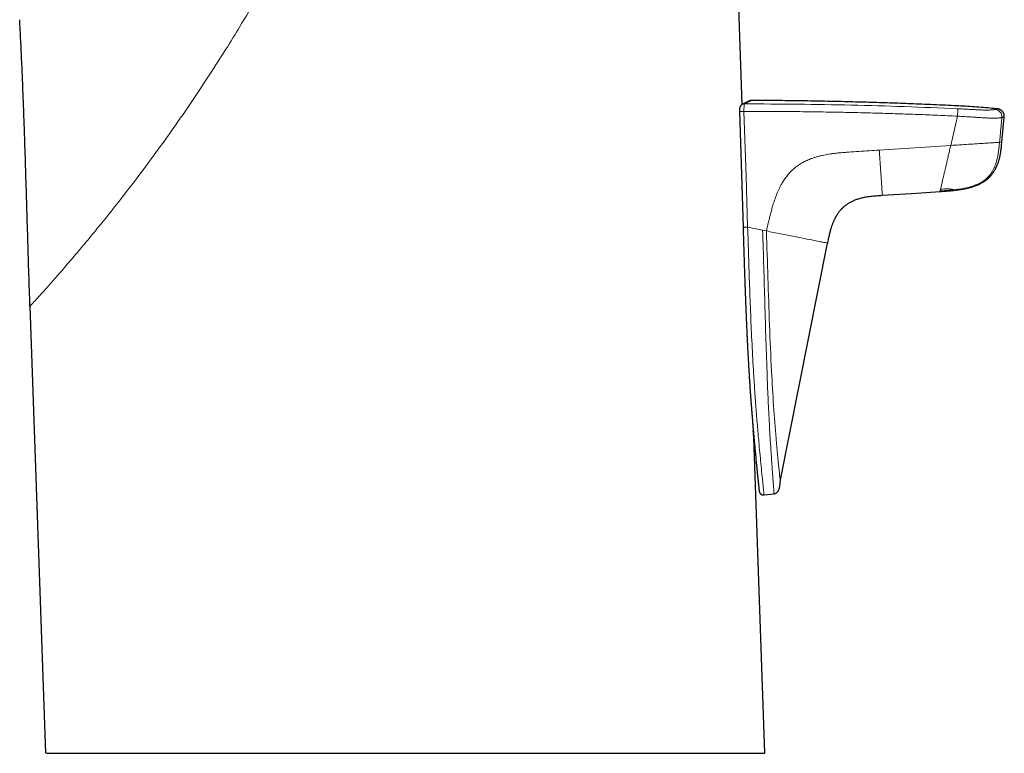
# Model space of a CAD drawing. Header units: millimetres. Extents: x 8 to 539, y 12 to 464.
# Tile 1 of 59: x 107 to 173, y 317 to 367. Entities that reach past the tile are written whole.
import ezdxf

# ---------------------------------------------------------------- set-up
doc = ezdxf.new("R2010")
doc.units = ezdxf.units.MM

msp = doc.modelspace()

# ---------------------------------------------------------------- linework, layer by layer
at = {"color": 7, "linetype": 'Continuous', "lineweight": 30}
for p, q in [((155.381, 360.876), (153.433, 416.653)), ((172.786, 358.349), (172.947, 360.035)), ((157.933, 335.597), (161.11, 351.578)), ((107.653, 347.346), (108.699, 317.372)), ((156.9, 317.372), (156.16, 338.558)), ((156.846, 334.694), (157.527, 334.759)), ((108.752, 317.372), (156.9, 317.372))]:
    msp.add_line(p, q, dxfattribs=at)
at = {"color": 252, "linetype": 'Continuous', "lineweight": 0}
for p, q in [((169.358, 358.127), (169.815, 360.091)), ((164.573, 357.816), (169.358, 358.127)), ((156.754, 352.446), (155.75, 352.646)), ((157.006, 352.395), (156.754, 352.446))]:
    msp.add_line(p, q, dxfattribs=at)
at = {"color": 252, "linetype": 'Continuous', "lineweight": 0, "flags": 128}
for points in [[(155.193, 360.405), (155.193, 360.405), (155.194, 360.405), (155.197, 360.405), (155.202, 360.405), (155.21, 360.405), (155.22, 360.405), (155.233, 360.406), (155.247, 360.406), (155.264, 360.407), (155.282, 360.407), (155.302, 360.408), (155.324, 360.408), (155.347, 360.409), (155.371, 360.41), (155.397, 360.411), (155.423, 360.411), (155.449, 360.412), (155.476, 360.413), (155.504, 360.414)], [(155.394, 360.883), (155.39, 360.881), (155.381, 360.876)], [(155.504, 360.414), (155.642, 356.064), (155.75, 352.646)], [(172.787, 360.003), (172.732, 359.437), (172.697, 359.071), (172.662, 358.705), (172.627, 358.339)]]:
    msp.add_lwpolyline(points, dxfattribs=at)
at = {"color": 7, "linetype": 'Continuous', "lineweight": 30, "flags": 128}
for points in [[(155.195, 360.405), (155.307, 356.868), (155.441, 352.636)], [(164.774, 354.786), (166.72, 354.915), (168.641, 355.043)]]:
    msp.add_lwpolyline(points, dxfattribs=at)
at = {"color": 252, "linetype": 'Continuous', "lineweight": 0}
for centre, radius, start, end in [((155.519, 360.625), 0.287, 88.71901, 119.89737), ((165.419, 360.413), 4.408, 355.81236, 2.28222), ((172.288, 360.049), 0.501, 354.70609, 83.74219)]:
    msp.add_arc(centre, radius, start, end, dxfattribs=at)
for points, knots in [([(138.261, 416.12), (138.063, 414.296), (137.665, 410.646), (136.747, 405.219), (135.597, 399.837), (134.286, 394.868), (132.878, 390.305), (131.42, 386.142), (129.807, 382.036), (128.041, 377.993), (126.237, 374.247), (124.429, 370.794), (122.65, 367.633), (120.95, 364.821), (119.361, 362.349), (117.91, 360.197), (116.452, 358.133), (115.005, 356.172), (113.59, 354.335), (112.387, 352.831), (111.397, 351.628), (110.603, 350.683), (109.876, 349.835), (109.23, 349.095), (108.676, 348.471), (108.228, 347.974), (107.903, 347.616), (107.692, 347.389), (107.666, 347.36), (107.653, 347.346)], [0, 0, 0, 0, 0.062505, 0.125012, 0.187521, 0.25003, 0.30004, 0.350042, 0.400045, 0.450048, 0.500056, 0.541746, 0.583414, 0.62506, 0.656308, 0.687558, 0.718811, 0.750056, 0.781305, 0.812543, 0.83338, 0.85421, 0.875035, 0.89587, 0.9167, 0.937521, 0.958348, 0.979177, 1, 1, 1, 1]), ([(156.004, 361.145), (156.001, 361.144), (155.994, 361.14), (155.934, 361.111), (155.838, 361.064), (155.706, 361), (155.586, 360.941), (155.525, 360.912)], [0, 0, 0, 0, 0.199446, 0.399416, 0.599481, 0.799665, 1, 1, 1, 1]), ([(155.525, 360.912), (155.523, 360.907), (155.52, 360.898), (155.515, 360.862), (155.511, 360.814), (155.507, 360.752), (155.505, 360.68), (155.503, 360.598), (155.503, 360.508), (155.503, 360.446), (155.504, 360.414)], [0, 0, 0, 0, 0.126121, 0.25043, 0.373936, 0.497217, 0.620695, 0.744917, 0.870825, 1, 1, 1, 1]), ([(169.815, 360.091), (169.37, 360.112), (168.48, 360.154), (167.145, 360.207), (165.81, 360.254), (164.474, 360.294), (163.138, 360.328), (161.723, 360.359), (160.228, 360.385), (158.653, 360.403), (157.078, 360.414), (156.029, 360.414), (155.504, 360.414)], [0, 0, 0, 0, 0.0933318, 0.1866653, 0.2800002, 0.3733355, 0.4666695, 0.5600012, 0.6700007, 0.7800014, 0.8900016, 1, 1, 1, 1]), ([(155.525, 360.912), (156.717, 360.909), (159.102, 360.904), (162.677, 360.841), (166.252, 360.742), (168.633, 360.64), (169.823, 360.589)], [0, 0, 0, 0, 0.250017, 0.500038, 0.750044, 1, 1, 1, 1]), ([(169.823, 360.589), (169.93, 360.584), (170.142, 360.573), (170.46, 360.556), (170.751, 360.54), (171.013, 360.526), (171.217, 360.516), (171.389, 360.509), (171.528, 360.504), (171.656, 360.501), (171.77, 360.5), (171.87, 360.501), (171.971, 360.504), (172.066, 360.508), (172.159, 360.516), (172.236, 360.526), (172.296, 360.537), (172.327, 360.544), (172.343, 360.547)], [0, 0, 0, 0, 0.083136, 0.166335, 0.249637, 0.312582, 0.375494, 0.417134, 0.458558, 0.500039, 0.541614, 0.58313, 0.624819, 0.687667, 0.750355, 0.833295, 0.916558, 1, 1, 1, 1]), ([(172.343, 360.547), (172.359, 360.55), (172.391, 360.557), (172.428, 360.565), (172.459, 360.571), (172.481, 360.576), (172.494, 360.579), (172.5, 360.58), (172.499, 360.58), (172.499, 360.58)], [0, 0, 0, 0, 0.1602901, 0.3203561, 0.4802852, 0.6401647, 0.8000822, 0.9601252, 1, 1, 1, 1]), ([(172.787, 360.003), (172.762, 359.998), (172.712, 359.987), (172.605, 359.975), (172.478, 359.964), (172.348, 359.958), (172.17, 359.957), (171.941, 359.965), (171.675, 359.978), (171.391, 359.994), (171.107, 360.011), (170.746, 360.034), (170.316, 360.064), (169.978, 360.083), (169.815, 360.091)], [0, 0, 0, 0, 0.111159, 0.230141, 0.293269, 0.359065, 0.42822, 0.502618, 0.576448, 0.645343, 0.711024, 0.773936, 0.891429, 1, 1, 1, 1]), ([(172.946, 360.035), (172.946, 360.035), (172.946, 360.035), (172.934, 360.032), (172.913, 360.028), (172.881, 360.022), (172.84, 360.013), (172.805, 360.006), (172.787, 360.003)], [0, 0, 0, 0, 0.119814, 0.295816, 0.471833, 0.647867, 0.823921, 1, 1, 1, 1]), ([(169.358, 358.127), (169.755, 358.153), (170.353, 358.192), (171.129, 358.242), (171.671, 358.277), (172.089, 358.304), (172.376, 358.323), (172.54, 358.333), (172.598, 358.337), (172.627, 358.339)], [0, 0, 0, 0, 0.250354, 0.376715, 0.50042, 0.62407, 0.749642, 0.874729, 1, 1, 1, 1]), ([(172.627, 358.339), (172.617, 358.233), (172.597, 358.023), (172.559, 357.707), (172.51, 357.393), (172.448, 357.117), (172.376, 356.88), (172.301, 356.683), (172.209, 356.492), (172.101, 356.31), (171.977, 356.14), (171.837, 355.983), (171.68, 355.843), (171.51, 355.719), (171.299, 355.592), (171.045, 355.472), (170.746, 355.367), (170.439, 355.287), (170.127, 355.226), (169.812, 355.179), (169.601, 355.157), (169.495, 355.146)], [0, 0, 0, 0, 0.0624439, 0.1248883, 0.1873977, 0.2499403, 0.2915772, 0.3332118, 0.3749385, 0.4166733, 0.4583244, 0.4998728, 0.541397, 0.5830097, 0.6247208, 0.687241, 0.7496263, 0.8121125, 0.8747061, 0.9373579, 1, 1, 1, 1]), ([(172.627, 358.339), (172.671, 358.342), (172.758, 358.347), (172.8, 358.35), (172.786, 358.349), (172.786, 358.349)], [0, 0, 0, 0, 0.499918, 0.999927, 1, 1, 1, 1]), ([(157.006, 352.395), (157.03, 352.496), (157.077, 352.698), (157.148, 353.001), (157.221, 353.304), (157.297, 353.605), (157.379, 353.905), (157.457, 354.171), (157.531, 354.402), (157.599, 354.6), (157.673, 354.796), (157.752, 354.989), (157.837, 355.18), (157.93, 355.368), (158.022, 355.54), (158.114, 355.695), (158.202, 355.833), (158.295, 355.968), (158.394, 356.099), (158.497, 356.224), (158.605, 356.344), (158.718, 356.458), (158.836, 356.565), (158.961, 356.668), (159.091, 356.765), (159.227, 356.856), (159.367, 356.942), (159.511, 357.021), (159.658, 357.095), (159.809, 357.163), (159.975, 357.231), (160.158, 357.297), (160.357, 357.36), (160.559, 357.415), (160.763, 357.464), (160.968, 357.505), (161.174, 357.541), (161.406, 357.576), (161.666, 357.609), (161.952, 357.638), (162.238, 357.662), (162.656, 357.692), (163.207, 357.726), (163.89, 357.771), (164.345, 357.801), (164.573, 357.816)], [0, 0, 0, 0, 0.029319, 0.058643, 0.087963, 0.117273, 0.146571, 0.175857, 0.195567, 0.215266, 0.234959, 0.254654, 0.274367, 0.294118, 0.313904, 0.329416, 0.344913, 0.360384, 0.375822, 0.391226, 0.406325, 0.421403, 0.436474, 0.451555, 0.466965, 0.482404, 0.497874, 0.513373, 0.528895, 0.544431, 0.559968, 0.579719, 0.59944, 0.61915, 0.638863, 0.658586, 0.678317, 0.698052, 0.725169, 0.752258, 0.779333, 0.806408, 0.870901, 0.935445, 1, 1, 1, 1]), ([(164.774, 354.786), (164.774, 354.786), (164.774, 354.784), (164.774, 354.791), (164.773, 354.804), (164.772, 354.816), (164.771, 354.83), (164.768, 354.876), (164.762, 354.964), (164.754, 355.096), (164.745, 355.231), (164.736, 355.355), (164.726, 355.505), (164.715, 355.678), (164.702, 355.868), (164.685, 356.137), (164.661, 356.493), (164.632, 356.932), (164.602, 357.374), (164.583, 357.668), (164.573, 357.816)], [0, 0, 0, 0, 0.001027, 0.084169, 0.16717, 0.249852, 0.33248, 0.415974, 0.500771, 0.56318, 0.593752, 0.624103, 0.654661, 0.685737, 0.717255, 0.748953, 0.811795, 0.874452, 0.937192, 1, 1, 1, 1]), ([(168.677, 355.199), (168.682, 355.218), (168.69, 355.255), (168.709, 355.335), (168.732, 355.433), (168.76, 355.554), (168.794, 355.699), (168.833, 355.871), (168.879, 356.065), (168.928, 356.276), (168.98, 356.499), (169.033, 356.729), (169.087, 356.962), (169.148, 357.221), (169.214, 357.506), (169.286, 357.817), (169.334, 358.023), (169.358, 358.127)], [0, 0, 0, 0, 0.06369, 0.127353, 0.190328, 0.252257, 0.313198, 0.373762, 0.434885, 0.497036, 0.560161, 0.623814, 0.687277, 0.750152, 0.833505, 0.916716, 1, 1, 1, 1]), ([(168.641, 355.044), (168.641, 355.044), (168.641, 355.043), (168.643, 355.05), (168.646, 355.064), (168.648, 355.075), (168.65, 355.081)], [0, 0, 0, 0, 0.120146, 0.413488, 0.70675, 1, 1, 1, 1]), ([(168.677, 355.199), (168.674, 355.187), (168.669, 355.162), (168.663, 355.136), (168.658, 355.117), (168.655, 355.103), (168.653, 355.093), (168.651, 355.086), (168.65, 355.083), (168.65, 355.081)], [0, 0, 0, 0, 0.142833, 0.285725, 0.428575, 0.571394, 0.714241, 0.857116, 1, 1, 1, 1]), ([(168.65, 355.081), (168.744, 355.087), (168.932, 355.1), (169.214, 355.12), (169.401, 355.137), (169.495, 355.146)], [0, 0, 0, 0, 0.333346, 0.666691, 1, 1, 1, 1]), ([(169.495, 355.146), (169.494, 355.152), (169.493, 355.161), (169.455, 355.183), (169.396, 355.2), (169.305, 355.212), (169.2, 355.216), (169.075, 355.217), (168.898, 355.212), (168.751, 355.203), (168.677, 355.199)], [0, 0, 0, 0, 0.2497102, 0.3771224, 0.5050773, 0.6270824, 0.6868246, 0.7475967, 0.8735696, 1, 1, 1, 1]), ([(155.441, 352.636), (155.442, 352.636), (155.445, 352.636), (155.468, 352.637), (155.507, 352.638), (155.561, 352.64), (155.622, 352.642), (155.686, 352.644), (155.729, 352.645), (155.75, 352.646)], [0, 0, 0, 0, 0.11758, 0.267648, 0.422105, 0.576563, 0.726631, 0.868622, 1, 1, 1, 1]), ([(155.75, 352.646), (155.77, 351.994), (155.811, 350.688), (155.876, 348.726), (155.95, 346.761), (156.038, 344.796), (156.132, 343.082), (156.227, 341.624), (156.315, 340.423), (156.411, 339.241), (156.502, 338.216), (156.585, 337.337), (156.655, 336.603), (156.717, 335.969), (156.77, 335.448), (156.804, 335.118), (156.825, 334.904), (156.837, 334.78), (156.845, 334.703), (156.845, 334.702), (156.845, 334.702)], [0, 0, 0, 0, 0.0980534, 0.1964384, 0.295013, 0.3937401, 0.4927536, 0.5547451, 0.6167004, 0.6787314, 0.7410893, 0.7831239, 0.8255507, 0.8685249, 0.901366, 0.9347877, 0.9520234, 0.969627, 0.987448, 1, 1, 1, 1]), ([(156.754, 352.446), (156.779, 351.627), (156.83, 349.99), (156.898, 347.533), (156.972, 345.08), (157.045, 342.91), (157.123, 341.034), (157.2, 339.457), (157.283, 338.061), (157.365, 336.854), (157.427, 336.01), (157.469, 335.442), (157.495, 335.096), (157.515, 334.837), (157.519, 334.785), (157.521, 334.759)], [0, 0, 0, 0, 0.125009, 0.250199, 0.375157, 0.500214, 0.583669, 0.666974, 0.750295, 0.812906, 0.875303, 0.906609, 0.938158, 0.969345, 1, 1, 1, 1]), ([(157.934, 335.596), (157.933, 335.611), (157.93, 335.64), (157.899, 335.936), (157.838, 336.528), (157.746, 337.461), (157.622, 338.817), (157.482, 340.656), (157.331, 343.223), (157.21, 346.1), (157.106, 349.247), (157.039, 351.346), (157.006, 352.395)], [0, 0, 0, 0, 0.030599, 0.061754, 0.124591, 0.187133, 0.249616, 0.374553, 0.499679, 0.666359, 0.833179, 1, 1, 1, 1]), ([(161.116, 351.577), (161.087, 351.583), (161.042, 351.592), (160.732, 351.654), (160.357, 351.728), (159.767, 351.846), (158.905, 352.018), (157.961, 352.206), (157.326, 352.332), (157.008, 352.395)], [0, 0, 0, 0, 0.250978, 0.376332, 0.502635, 0.626934, 0.750708, 0.875181, 1, 1, 1, 1])]:
    msp.add_open_spline(points, degree=3, knots=knots, dxfattribs=at)
at = {"color": 7, "linetype": 'Continuous', "lineweight": 30}
for points, knots in [([(107.653, 347.346), (107.628, 348.063), (107.58, 349.498), (107.514, 351.651), (107.451, 353.804), (107.387, 355.956), (107.327, 357.861), (107.271, 359.518), (107.22, 360.927), (107.165, 362.336), (107.105, 363.745), (107.039, 365.153), (106.989, 366.092), (106.964, 366.561)], [0, 0, 0, 0, 0.112001, 0.224006, 0.336011, 0.448015, 0.560017, 0.63335, 0.706681, 0.78001, 0.853339, 0.926668, 1, 1, 1, 1]), ([(155.876, 361.117), (155.875, 361.117), (155.875, 361.116), (155.872, 361.115), (155.867, 361.113), (155.862, 361.11), (155.856, 361.107), (155.849, 361.104), (155.841, 361.1), (155.834, 361.097), (155.826, 361.093), (155.818, 361.089), (155.81, 361.085), (155.803, 361.082), (155.796, 361.078), (155.79, 361.075), (155.785, 361.073), (155.779, 361.07), (155.773, 361.067), (155.765, 361.063), (155.755, 361.058), (155.743, 361.053), (155.73, 361.046), (155.716, 361.039), (155.7, 361.031), (155.681, 361.023), (155.661, 361.013), (155.64, 361.002), (155.617, 360.991), (155.592, 360.979), (155.566, 360.967), (155.537, 360.953), (155.505, 360.937), (155.471, 360.921), (155.434, 360.903), (155.407, 360.89), (155.394, 360.883)], [0, 0, 0, 0, 0.042566, 0.08319, 0.121872, 0.158611, 0.193409, 0.225695, 0.256107, 0.284645, 0.311309, 0.3361, 0.359016, 0.380058, 0.399225, 0.41297, 0.425564, 0.438327, 0.45225, 0.472019, 0.493738, 0.517406, 0.543025, 0.570594, 0.59957, 0.630428, 0.66317, 0.697795, 0.730304, 0.764315, 0.799831, 0.836851, 0.875377, 0.915409, 0.95695, 1, 1, 1, 1]), ([(156.004, 361.145), (155.993, 361.145), (155.971, 361.144), (155.937, 361.138), (155.906, 361.13), (155.886, 361.121), (155.876, 361.117)], [0, 0, 0, 0, 0.255908, 0.509171, 0.757777, 1, 1, 1, 1]), ([(172.499, 360.579), (172.333, 360.596), (171.966, 360.632), (171.399, 360.68), (170.796, 360.725), (170.194, 360.762), (169.529, 360.796), (168.801, 360.829), (168.011, 360.864), (167.015, 360.907), (165.811, 360.954), (164.4, 361.001), (162.954, 361.043), (161.476, 361.079), (159.963, 361.109), (158.45, 361.13), (157.131, 361.143), (156.315, 361.146), (156.004, 361.147)], [0, 0, 0, 0, 0.030361, 0.066942, 0.103517, 0.140086, 0.176651, 0.224534, 0.272422, 0.320315, 0.405843, 0.491375, 0.57691, 0.668558, 0.760207, 0.851856, 0.943504, 1, 1, 1, 1]), ([(155.393, 360.883), (155.385, 360.879), (155.37, 360.871), (155.349, 360.857), (155.331, 360.842), (155.313, 360.827), (155.298, 360.811), (155.283, 360.794), (155.27, 360.776), (155.257, 360.756), (155.245, 360.733), (155.234, 360.709), (155.226, 360.687), (155.22, 360.667), (155.215, 360.651), (155.212, 360.637), (155.208, 360.621), (155.205, 360.603), (155.202, 360.585), (155.2, 360.571), (155.199, 360.559), (155.197, 360.546), (155.196, 360.53), (155.194, 360.508), (155.193, 360.484), (155.193, 360.458), (155.193, 360.432), (155.193, 360.414), (155.193, 360.405)], [0, 0, 0, 0, 0.050979, 0.097132, 0.138533, 0.175306, 0.217445, 0.253843, 0.28709, 0.332327, 0.378049, 0.42773, 0.484068, 0.520955, 0.549527, 0.574621, 0.606963, 0.646517, 0.683856, 0.707841, 0.728509, 0.749139, 0.778972, 0.81864, 0.868312, 0.907197, 0.950964, 1, 1, 1, 1]), ([(172.947, 360.035), (172.948, 360.055), (172.951, 360.096), (172.945, 360.158), (172.932, 360.216), (172.914, 360.268), (172.893, 360.315), (172.867, 360.359), (172.836, 360.4), (172.802, 360.438), (172.763, 360.472), (172.722, 360.502), (172.675, 360.53), (172.62, 360.553), (172.56, 360.571), (172.519, 360.577), (172.499, 360.58)], [0, 0, 0, 0, 0.07685, 0.157003, 0.24001, 0.303816, 0.368622, 0.434112, 0.499951, 0.565792, 0.631288, 0.696103, 0.759923, 0.84295, 0.923126, 1, 1, 1, 1]), ([(168.641, 355.043), (168.711, 355.048), (168.85, 355.057), (169.054, 355.071), (169.251, 355.087), (169.441, 355.104), (169.623, 355.123), (169.797, 355.144), (169.963, 355.167), (170.122, 355.193), (170.275, 355.221), (170.421, 355.252), (170.561, 355.284), (170.693, 355.319), (170.817, 355.356), (170.933, 355.394), (171.042, 355.434), (171.142, 355.474), (171.235, 355.515), (171.32, 355.556), (171.398, 355.597), (171.468, 355.636), (171.531, 355.674), (171.588, 355.71), (171.638, 355.743), (171.683, 355.775), (171.723, 355.805), (171.758, 355.832), (171.785, 355.854), (171.806, 355.87), (171.821, 355.883), (171.834, 355.894), (171.845, 355.904), (171.858, 355.915), (171.873, 355.928), (171.894, 355.948), (171.923, 355.975), (171.959, 356.01), (172, 356.053), (172.045, 356.103), (172.091, 356.157), (172.135, 356.211), (172.182, 356.274), (172.231, 356.343), (172.279, 356.42), (172.316, 356.48), (172.342, 356.526), (172.359, 356.558), (172.372, 356.584), (172.383, 356.603), (172.39, 356.617), (172.395, 356.627), (172.398, 356.634), (172.401, 356.64), (172.404, 356.645), (172.408, 356.654), (172.414, 356.667), (172.423, 356.686), (172.435, 356.712), (172.451, 356.746), (172.47, 356.789), (172.492, 356.843), (172.516, 356.905), (172.541, 356.976), (172.567, 357.054), (172.593, 357.139), (172.618, 357.229), (172.642, 357.328), (172.666, 357.434), (172.688, 357.549), (172.708, 357.668), (172.726, 357.793), (172.743, 357.922), (172.758, 358.059), (172.772, 358.202), (172.782, 358.299), (172.786, 358.349)], [0, 0, 0, 0, 0.03483, 0.068522, 0.101091, 0.132549, 0.162907, 0.191643, 0.21929, 0.245835, 0.271273, 0.296089, 0.319747, 0.342239, 0.363564, 0.383729, 0.402743, 0.420619, 0.437277, 0.452822, 0.467245, 0.480541, 0.492709, 0.50375, 0.513666, 0.522459, 0.531137, 0.538355, 0.544116, 0.54842, 0.551328, 0.553935, 0.556693, 0.559033, 0.562304, 0.566505, 0.573276, 0.581589, 0.591447, 0.602854, 0.614856, 0.626365, 0.637376, 0.653511, 0.668429, 0.682121, 0.688506, 0.694567, 0.699772, 0.70294, 0.705478, 0.707386, 0.708666, 0.709367, 0.710334, 0.711867, 0.713965, 0.717641, 0.722319, 0.727998, 0.736131, 0.745701, 0.756707, 0.769146, 0.78302, 0.797263, 0.812753, 0.829488, 0.84746, 0.866657, 0.887074, 0.90745, 0.928927, 0.95151, 0.975201, 1, 1, 1, 1]), ([(161.11, 351.545), (161.121, 351.601), (161.143, 351.71), (161.175, 351.87), (161.208, 352.023), (161.24, 352.168), (161.274, 352.305), (161.308, 352.434), (161.342, 352.555), (161.377, 352.668), (161.413, 352.775), (161.449, 352.874), (161.485, 352.967), (161.521, 353.052), (161.556, 353.13), (161.589, 353.201), (161.621, 353.264), (161.65, 353.318), (161.675, 353.363), (161.696, 353.4), (161.717, 353.436), (161.739, 353.47), (161.761, 353.505), (161.795, 353.558), (161.844, 353.629), (161.9, 353.701), (161.946, 353.759), (161.982, 353.8), (162.015, 353.837), (162.043, 353.868), (162.065, 353.891), (162.081, 353.907), (162.094, 353.919), (162.104, 353.929), (162.117, 353.942), (162.137, 353.962), (162.167, 353.99), (162.204, 354.023), (162.249, 354.061), (162.301, 354.104), (162.362, 354.151), (162.431, 354.2), (162.508, 354.251), (162.593, 354.303), (162.685, 354.353), (162.786, 354.403), (162.892, 354.451), (163.005, 354.496), (163.124, 354.538), (163.25, 354.577), (163.382, 354.613), (163.522, 354.645), (163.668, 354.674), (163.826, 354.699), (163.997, 354.722), (164.181, 354.741), (164.372, 354.758), (164.571, 354.772), (164.706, 354.781), (164.774, 354.786)], [0, 0, 0, 0, 0.031028, 0.060761, 0.089189, 0.11631, 0.142123, 0.166207, 0.18903, 0.210591, 0.230891, 0.250309, 0.268425, 0.285242, 0.300767, 0.314993, 0.327913, 0.339524, 0.348181, 0.355931, 0.36314, 0.370522, 0.378097, 0.385865, 0.404933, 0.425072, 0.435506, 0.44544, 0.454602, 0.462991, 0.467869, 0.472081, 0.475311, 0.477572, 0.479705, 0.485491, 0.49291, 0.501963, 0.512649, 0.52497, 0.538925, 0.554494, 0.571346, 0.589369, 0.608568, 0.628951, 0.650518, 0.672335, 0.695227, 0.719174, 0.744153, 0.770184, 0.797287, 0.825477, 0.857748, 0.891336, 0.926246, 0.962474, 1, 1, 1, 1]), ([(155.441, 352.636), (155.442, 352.585), (155.448, 352.408), (155.457, 352.108), (155.469, 351.739), (155.48, 351.378), (155.491, 351.028), (155.502, 350.688), (155.513, 350.36), (155.523, 350.039), (155.534, 349.725), (155.544, 349.418), (155.554, 349.117), (155.564, 348.825), (155.575, 348.543), (155.584, 348.269), (155.594, 348.004), (155.604, 347.748), (155.613, 347.501), (155.623, 347.263), (155.632, 347.033), (155.641, 346.813), (155.65, 346.602), (155.658, 346.4), (155.666, 346.212), (155.674, 346.037), (155.681, 345.875), (155.688, 345.721), (155.695, 345.575), (155.701, 345.436), (155.707, 345.31), (155.713, 345.197), (155.718, 345.096), (155.722, 345), (155.727, 344.909), (155.733, 344.789), (155.74, 344.635), (155.75, 344.451), (155.759, 344.267), (155.769, 344.082), (155.78, 343.891), (155.791, 343.691), (155.802, 343.482), (155.815, 343.265), (155.828, 343.041), (155.842, 342.81), (155.857, 342.573), (155.872, 342.328), (155.889, 342.081), (155.905, 341.833), (155.923, 341.584), (155.941, 341.33), (155.959, 341.076), (155.978, 340.824), (155.998, 340.564), (156.019, 340.296), (156.041, 340.02), (156.063, 339.753), (156.084, 339.493), (156.106, 339.242), (156.127, 338.997), (156.148, 338.761), (156.167, 338.548), (156.184, 338.356), (156.2, 338.186), (156.216, 338.018), (156.232, 337.841), (156.25, 337.651), (156.269, 337.45), (156.289, 337.245), (156.308, 337.038), (156.326, 336.854), (156.342, 336.694), (156.355, 336.557), (156.369, 336.421), (156.383, 336.285), (156.396, 336.151), (156.407, 336.039), (156.416, 335.952), (156.423, 335.889), (156.429, 335.832), (156.434, 335.78), (156.439, 335.734), (156.443, 335.694), (156.447, 335.658), (156.45, 335.627), (156.453, 335.601), (156.455, 335.579), (156.457, 335.562), (156.459, 335.548), (156.46, 335.535), (156.461, 335.523), (156.463, 335.51), (156.464, 335.497), (156.466, 335.478), (156.468, 335.455), (156.471, 335.425), (156.475, 335.391), (156.479, 335.353), (156.483, 335.314), (156.487, 335.275), (156.491, 335.236), (156.495, 335.195), (156.5, 335.155), (156.504, 335.114), (156.507, 335.079), (156.51, 335.048), (156.513, 335.022), (156.515, 334.999), (156.517, 334.979), (156.519, 334.963), (156.52, 334.953), (156.52, 334.948), (156.52, 334.949), (156.52, 334.949)], [0, 0, 0, 0, 0.007822, 0.02719, 0.046114, 0.064593, 0.082626, 0.099901, 0.116743, 0.133153, 0.149128, 0.16498, 0.180379, 0.195323, 0.209812, 0.223845, 0.237421, 0.250541, 0.263204, 0.27541, 0.287157, 0.298447, 0.309278, 0.319652, 0.329567, 0.338253, 0.346553, 0.354468, 0.361998, 0.369143, 0.375902, 0.381377, 0.38657, 0.391481, 0.396113, 0.400702, 0.410063, 0.419884, 0.429042, 0.438568, 0.44846, 0.458719, 0.469566, 0.480795, 0.492407, 0.504401, 0.51677, 0.529515, 0.542632, 0.555369, 0.568438, 0.581837, 0.595401, 0.608729, 0.621805, 0.636895, 0.651638, 0.666039, 0.680099, 0.693821, 0.707209, 0.720265, 0.732991, 0.74276, 0.752329, 0.761724, 0.771237, 0.782552, 0.794189, 0.806138, 0.818391, 0.830937, 0.839309, 0.847803, 0.856419, 0.865159, 0.874023, 0.882971, 0.887765, 0.892221, 0.896339, 0.900118, 0.903558, 0.906659, 0.909422, 0.911846, 0.913931, 0.915677, 0.917085, 0.918163, 0.919067, 0.920256, 0.921207, 0.922321, 0.923739, 0.925859, 0.928438, 0.931476, 0.934974, 0.938935, 0.942594, 0.946586, 0.95091, 0.955563, 0.960541, 0.965838, 0.970018, 0.974372, 0.978899, 0.983599, 0.988475, 0.993533, 0.998782, 1, 1, 1, 1]), ([(156.16, 338.558), (156.16, 338.56), (156.16, 338.564), (156.157, 338.595), (156.154, 338.644), (156.149, 338.713), (156.142, 338.802), (156.134, 338.903), (156.128, 338.981), (156.125, 339.018)], [0, 0, 0, 0, 0.130236, 0.262997, 0.40022, 0.543661, 0.69486, 0.855133, 1, 1, 1, 1]), ([(156.48, 335.345), (156.481, 335.334), (156.484, 335.307), (156.488, 335.265), (156.493, 335.218), (156.498, 335.173), (156.502, 335.132), (156.506, 335.093), (156.509, 335.057), (156.512, 335.026), (156.515, 335.002), (156.517, 334.983), (156.518, 334.968), (156.519, 334.963), (156.519, 334.96)], [0, 0, 0, 0, 0.05368, 0.130479, 0.214448, 0.305515, 0.387439, 0.474272, 0.565993, 0.66262, 0.742044, 0.82464, 0.910554, 1, 1, 1, 1]), ([(157.934, 335.596), (157.928, 335.563), (157.915, 335.498), (157.898, 335.399), (157.881, 335.299), (157.866, 335.2), (157.849, 335.113), (157.828, 335.041), (157.805, 334.982), (157.774, 334.927), (157.735, 334.877), (157.689, 334.832), (157.646, 334.801), (157.609, 334.782), (157.58, 334.771), (157.551, 334.763), (157.531, 334.76), (157.521, 334.759)], [0, 0, 0, 0, 0.099932, 0.199834, 0.300021, 0.400705, 0.501036, 0.56322, 0.625261, 0.687967, 0.751688, 0.8154, 0.878161, 0.909048, 0.939588, 0.969855, 1, 1, 1, 1]), ([(156.519, 334.956), (156.521, 334.945), (156.524, 334.925), (156.533, 334.895), (156.543, 334.869), (156.556, 334.844), (156.571, 334.82), (156.59, 334.796), (156.611, 334.774), (156.634, 334.754), (156.662, 334.735), (156.693, 334.719), (156.727, 334.706), (156.764, 334.697), (156.804, 334.692), (156.831, 334.693), (156.845, 334.694)], [0, 0, 0, 0, 0.07768, 0.147588, 0.209421, 0.263352, 0.328425, 0.393148, 0.457357, 0.52072, 0.587877, 0.671007, 0.743424, 0.823359, 0.909446, 1, 1, 1, 1])]:
    msp.add_open_spline(points, degree=3, knots=knots, dxfattribs=at)

doc.saveas('drawing.dxf')
